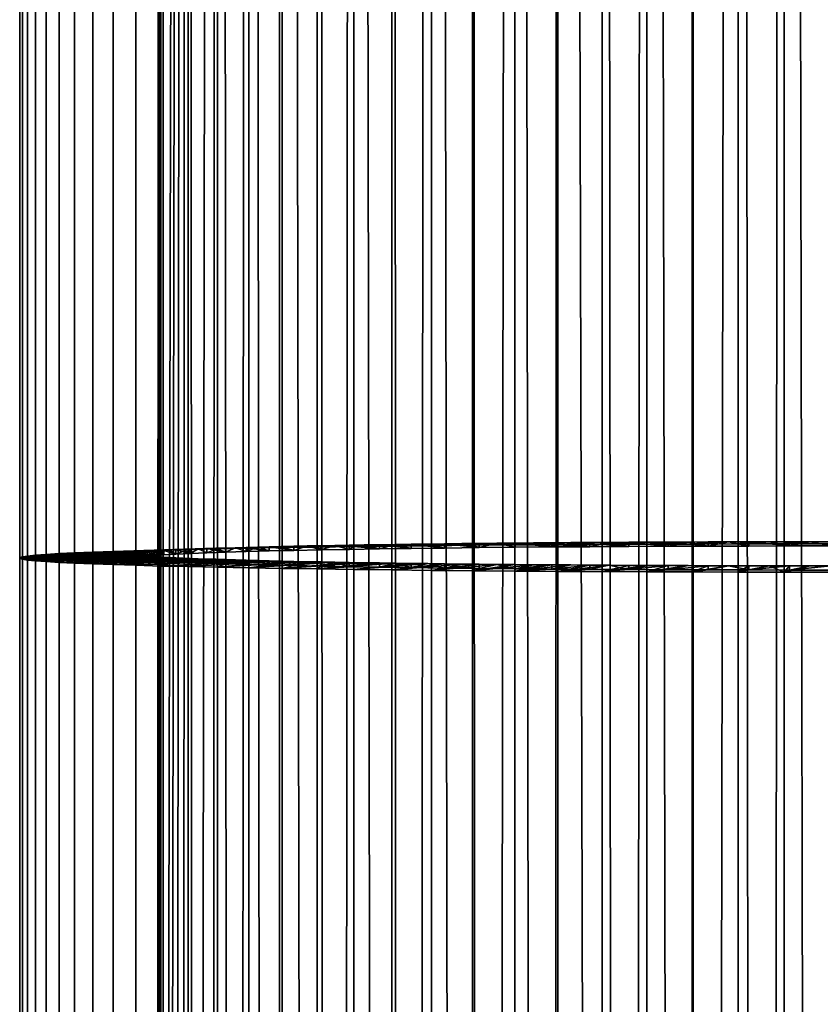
# Model space of a CAD drawing. Header units: metres. Extents: x -22 to 95, y -240 to 22.
# Tile 27 of 180: x -13 to 0, y -207 to -191. Entities that reach past the tile are written whole.
import ezdxf

# ---------------------------------------------------------------- set-up
doc = ezdxf.new("R2010")
doc.units = ezdxf.units.M
doc.layers.add('solid_10_151_013_XXX', color=7, linetype='CONTINUOUS')

msp = doc.modelspace()

# ---------------------------------------------------------------- linework, layer by layer
at = {"layer": 'solid_10_151_013_XXX'}
for points in [[(-11.560711, -238.372467, 297.554626), (-11.143869, -238.361145, 298.203125), (-11.14387, -44.081654, 294.811981), (-11.560712, -44.092976, 294.163452)], [(-11.143869, -238.361145, 298.203125), (-10.690679, -238.350266, 298.826813), (-10.690681, -44.07077, 295.435638), (-11.14387, -44.081654, 294.811981)], [(-10.690679, -238.350266, 298.826813), (-10.202618, -238.339844, 299.423584), (-10.20262, -44.060352, 296.03241), (-10.690681, -44.07077, 295.435638)], [(-10.202618, -238.339844, 299.423584), (-9.681277, -238.329926, 299.991547), (-9.681279, -44.050438, 296.600372), (-10.20262, -44.060352, 296.03241)], [(-9.681277, -238.329926, 299.991547), (-9.128359, -238.320557, 300.528809), (-9.128361, -44.041061, 297.137634), (-9.681279, -44.050438, 296.600372)], [(-9.128359, -238.320557, 300.528809), (-8.545666, -238.311737, 301.03363), (-8.545669, -44.032249, 297.642456), (-9.128361, -44.041061, 297.137634)], [(-8.545666, -238.311737, 301.03363), (-7.935099, -238.303528, 301.504364), (-7.935101, -44.024033, 298.11322), (-8.545669, -44.032249, 297.642456)], [(-7.935099, -238.303528, 301.504364), (-7.298648, -238.295929, 301.939514), (-7.298651, -44.016438, 298.54834), (-7.935101, -44.024033, 298.11322)], [(-7.298648, -238.295929, 301.939514), (-6.638391, -238.288986, 302.337585), (-6.638394, -44.009487, 298.946442), (-7.298651, -44.016438, 298.54834)], [(-6.638391, -238.288986, 302.337585), (-5.956481, -238.2827, 302.697357), (-5.956485, -44.003208, 299.306183), (-6.638394, -44.009487, 298.946442)], [(-5.956481, -238.2827, 302.697357), (-5.255143, -238.277115, 303.017578), (-5.255147, -43.99762, 299.626434), (-5.956485, -44.003208, 299.306183)], [(-5.255143, -238.277115, 303.017578), (-4.536664, -238.272232, 303.297272), (-4.536667, -43.992737, 299.906097), (-5.255147, -43.99762, 299.626434)], [(-4.536664, -238.272232, 303.297272), (-3.803387, -238.268066, 303.535492), (-3.80339, -43.988579, 300.144318), (-4.536667, -43.992737, 299.906097)], [(-3.803387, -238.268066, 303.535492), (-3.057704, -238.264648, 303.731476), (-3.057706, -43.985157, 300.340302), (-3.80339, -43.988579, 300.144318)], [(-3.057704, -238.264648, 303.731476), (-2.302048, -238.261978, 303.884552), (-2.30205, -43.982487, 300.493408), (-3.057706, -43.985157, 300.340302)], [(-2.302048, -238.261978, 303.884552), (-1.538883, -238.260071, 303.994263), (-1.538884, -43.980572, 300.603119), (-2.30205, -43.982487, 300.493408)], [(-1.538883, -238.260071, 303.994263), (-0.770698, -238.258911, 304.060242), (-0.770699, -43.97942, 300.669067), (-1.538884, -43.980572, 300.603119)], [(-0.770698, -238.258911, 304.060242), (0, -238.25853, 304.082245), (0, -43.979034, 300.691101), (-0.770699, -43.97942, 300.669067)], [(-13.494494, -238.487411, 290.969757), (-13.450479, -238.473969, 291.73941), (-13.450479, -44.194481, 288.348236), (-13.494494, -44.207912, 287.578583)], [(-13.494494, -238.50087, 290.198853), (-13.494494, -238.487411, 290.969757), (-13.494494, -44.207912, 287.578583), (-13.494494, -44.221371, 286.807709)], [(-13.450479, -238.514297, 289.42923), (-13.494494, -238.50087, 290.198853), (-13.494494, -44.221371, 286.807709), (-13.450479, -44.234802, 286.038055)], [(-13.450479, -238.473969, 291.73941), (-13.362589, -238.460602, 292.50528), (-13.36259, -44.18111, 289.114105), (-13.450479, -44.194481, 288.348236)], [(-13.362589, -238.527664, 288.663361), (-13.450479, -238.514297, 289.42923), (-13.450479, -44.234802, 286.038055), (-13.36259, -44.248173, 285.272186)], [(-13.362589, -238.460602, 292.50528), (-13.231114, -238.447342, 293.264862), (-13.231114, -44.16785, 289.873718), (-13.36259, -44.18111, 289.114105)], [(-13.231114, -238.447342, 293.264862), (-13.056481, -238.434235, 294.015747), (-13.056482, -44.154747, 290.624573), (-13.231114, -44.16785, 289.873718)], [(-13.056481, -238.434235, 294.015747), (-12.839262, -238.421326, 294.755402), (-12.839263, -44.141834, 291.364227), (-13.056482, -44.154747, 290.624573)], [(-12.839262, -238.421326, 294.755402), (-12.580163, -238.408661, 295.481476), (-12.580164, -44.129162, 292.090302), (-12.839263, -44.141834, 291.364227)], [(-12.580163, -238.408661, 295.481476), (-12.280031, -238.396255, 296.191559), (-12.280032, -44.116768, 292.800385), (-12.580164, -44.129162, 292.090302)], [(-12.280031, -238.396255, 296.191559), (-11.939844, -238.384186, 296.883362), (-11.939844, -44.104691, 293.492188), (-12.280032, -44.116768, 292.800385)], [(-11.939844, -238.384186, 296.883362), (-11.560711, -238.372467, 297.554626), (-11.560712, -44.092976, 294.163452), (-11.939844, -44.104691, 293.492188)], [(-13.231114, -238.540924, 287.903748), (-13.362589, -238.527664, 288.663361), (-13.36259, -44.248173, 285.272186), (-13.231114, -44.261433, 284.512573)], [(-13.056481, -238.554031, 287.152893), (-13.231114, -238.540924, 287.903748), (-13.231114, -44.261433, 284.512573), (-13.056482, -44.274536, 283.761719)], [(-12.839262, -238.56694, 286.413208), (-13.056481, -238.554031, 287.152893), (-13.056482, -44.274536, 283.761719), (-12.839263, -44.287449, 283.022064)], [(-12.580163, -238.57962, 285.687134), (-12.839262, -238.56694, 286.413208), (-12.839263, -44.287449, 283.022064), (-12.580164, -44.300121, 282.29599)], [(-12.280031, -238.59201, 284.977051), (-12.580163, -238.57962, 285.687134), (-12.580164, -44.300121, 282.29599), (-12.280032, -44.312515, 281.585907)], [(-11.939844, -238.60408, 284.285248), (-12.280031, -238.59201, 284.977051), (-12.280032, -44.312515, 281.585907), (-11.939844, -44.324593, 280.894104)], [(-11.560711, -238.615799, 283.614014), (-11.939844, -238.60408, 284.285248), (-11.939844, -44.324593, 280.894104), (-11.560712, -44.336308, 280.222839)], [(-11.2, -225.127914, 282.812622), (-11.560711, -238.615799, 283.614014), (-11.560712, -44.336308, 280.222839), (-11.14387, -44.34763, 279.57431)], [(-11.194156, -224.766144, 282.797607), (-11.2, -225.127914, 282.812622), (-11.14387, -44.34763, 279.57431)], [(-11.176475, -224.402847, 282.765106), (-11.194156, -224.766144, 282.797607), (-11.14387, -44.34763, 279.57431)], [(-11.14642, -224.034973, 282.714508), (-11.176475, -224.402847, 282.765106), (-11.14387, -44.34763, 279.57431)], [(-11.103078, -223.660095, 282.644897), (-11.14642, -224.034973, 282.714508), (-11.14387, -44.34763, 279.57431)], [(-11.045275, -223.276596, 282.555298), (-11.103078, -223.660095, 282.644897), (-11.14387, -44.34763, 279.57431), (-10.690681, -44.358517, 278.950653)], [(-10.97129, -222.881866, 282.444153), (-11.045275, -223.276596, 282.555298), (-10.690681, -44.358517, 278.950653)], [(-10.878938, -222.473541, 282.309784), (-10.97129, -222.881866, 282.444153), (-10.690681, -44.358517, 278.950653)], [(-10.765752, -222.050262, 282.150574), (-10.878938, -222.473541, 282.309784), (-10.690681, -44.358517, 278.950653)], [(-10.628746, -221.610657, 281.964905), (-10.765752, -222.050262, 282.150574), (-10.690681, -44.358517, 278.950653)], [(-10.464989, -221.15509, 281.751923), (-10.628746, -221.610657, 281.964905), (-10.690681, -44.358517, 278.950653), (-10.20262, -44.368931, 278.353882)], [(-10.271591, -220.684921, 281.511719), (-10.464989, -221.15509, 281.751923), (-10.20262, -44.368931, 278.353882)], [(-10.046128, -220.203049, 281.245605), (-10.271591, -220.684921, 281.511719), (-10.20262, -44.368931, 278.353882)], [(-9.787892, -219.715302, 280.957397), (-10.046128, -220.203049, 281.245605), (-10.20262, -44.368931, 278.353882), (-9.681279, -44.378845, 277.785919)], [(-9.497243, -219.228043, 280.652161), (-9.787892, -219.715302, 280.957397), (-9.681279, -44.378845, 277.785919)], [(-9.175896, -218.747955, 280.335968), (-9.497243, -219.228043, 280.652161), (-9.681279, -44.378845, 277.785919), (-9.128361, -44.388222, 277.248657)], [(-8.827373, -218.282227, 280.015869), (-9.175896, -218.747955, 280.335968), (-9.128361, -44.388222, 277.248657)], [(-8.455435, -217.836227, 279.698059), (-8.827373, -218.282227, 280.015869), (-9.128361, -44.388222, 277.248657), (-8.545669, -44.397034, 276.743835)], [(-8.063902, -217.413727, 279.387726), (-8.455435, -217.836227, 279.698059), (-8.545669, -44.397034, 276.743835), (-7.935101, -44.405251, 276.273071)], [(-7.656472, -217.017227, 279.088898), (-8.063902, -217.413727, 279.387726), (-7.935101, -44.405251, 276.273071)], [(-7.236255, -216.647903, 278.804474), (-7.656472, -217.017227, 279.088898), (-7.935101, -44.405251, 276.273071), (-7.298651, -44.412846, 275.837952)], [(-6.806029, -216.306183, 278.536438), (-7.236255, -216.647903, 278.804474), (-7.298651, -44.412846, 275.837952), (-6.638394, -44.419796, 275.43985)], [(-6.367948, -215.991791, 278.28598), (-6.806029, -216.306183, 278.536438), (-6.638394, -44.419796, 275.43985)], [(-5.923898, -215.704208, 278.053802), (-6.367948, -215.991791, 278.28598), (-6.638394, -44.419796, 275.43985), (-5.956485, -44.426075, 275.080109)], [(-5.475473, -215.442703, 277.840332), (-5.923898, -215.704208, 278.053802), (-5.956485, -44.426075, 275.080109), (-5.255147, -44.431664, 274.759857)], [(-5.023509, -215.206177, 277.645355), (-5.475473, -215.442703, 277.840332), (-5.255147, -44.431664, 274.759857)], [(-4.569355, -214.993927, 277.468994), (-5.023509, -215.206177, 277.645355), (-5.255147, -44.431664, 274.759857), (-4.536667, -44.436546, 274.480194)], [(-4.113826, -214.805038, 277.310913), (-4.569355, -214.993927, 277.468994), (-4.536667, -44.436546, 274.480194)], [(-3.656905, -214.638412, 277.170654), (-4.113826, -214.805038, 277.310913), (-4.536667, -44.436546, 274.480194), (-3.80339, -44.440704, 274.241974)], [(-3.199545, -214.493454, 277.048004), (-3.656905, -214.638412, 277.170654), (-3.80339, -44.440704, 274.241974), (-3.057706, -44.444126, 274.04599)], [(-2.742328, -214.369446, 276.942657), (-3.199545, -214.493454, 277.048004), (-3.057706, -44.444126, 274.04599)], [(-2.284671, -214.265564, 276.854095), (-2.742328, -214.369446, 276.942657), (-3.057706, -44.444126, 274.04599), (-2.30205, -44.4468, 273.892883)], [(-1.827054, -214.181335, 276.782104), (-2.284671, -214.265564, 276.854095), (-2.30205, -44.4468, 273.892883), (-1.538884, -44.448715, 273.783173)], [(-1.370111, -214.116394, 276.72644), (-1.827054, -214.181335, 276.782104), (-1.538884, -44.448715, 273.783173)], [(-0.913277, -214.070251, 276.686859), (-1.370111, -214.116394, 276.72644), (-1.538884, -44.448715, 273.783173), (-0.770699, -44.449863, 273.717224)], [(-0.456366, -214.042664, 276.663177), (-0.913277, -214.070251, 276.686859), (-0.770699, -44.449863, 273.717224)], [(0, -214.033508, 276.655304), (-0.456366, -214.042664, 276.663177), (-0.770699, -44.449863, 273.717224), (0, -44.450249, 273.69519)], [(-7.298671, -199.801788, 301.267578), (-7.935101, -199.809387, 300.832458), (-6.704264, -199.767105, 299.253357), (-6.424438, -199.763702, 299.447876)], [(-6.638408, -199.794846, 301.665649), (-7.298671, -199.801788, 301.267578), (-6.138969, -199.760452, 299.634033), (-5.848108, -199.757355, 299.811676)], [(-7.298671, -199.801788, 301.267578), (-6.424438, -199.763702, 299.447876), (-6.138969, -199.760452, 299.634033)], [(-6.424534, -199.833542, 299.449036), (-6.424438, -199.763702, 299.447876), (-6.704264, -199.767105, 299.253357)], [(-5.956479, -199.788559, 302.025421), (-6.638408, -199.794846, 301.665649), (-5.55211, -199.75441, 299.980591), (-5.251236, -199.751617, 300.140656)], [(-6.638408, -199.794846, 301.665649), (-5.848108, -199.757355, 299.811676), (-5.55211, -199.75441, 299.980591)], [(-6.424534, -199.833542, 299.449036), (-5.847984, -199.827179, 299.812958), (-6.424438, -199.763702, 299.447876)], [(-5.847984, -199.827179, 299.812958), (-6.138969, -199.760452, 299.634033), (-6.424438, -199.763702, 299.447876)], [(-5.847984, -199.827179, 299.812958), (-5.848108, -199.757355, 299.811676), (-6.138969, -199.760452, 299.634033)], [(-5.255125, -199.782974, 302.345673), (-5.956479, -199.788559, 302.025421), (-4.94575, -199.748978, 300.291779), (-4.63592, -199.74649, 300.433746)], [(-5.956479, -199.788559, 302.025421), (-5.251236, -199.751617, 300.140656), (-4.94575, -199.748978, 300.291779)], [(-5.847984, -199.827179, 299.812958), (-5.55211, -199.75441, 299.980591), (-5.848108, -199.757355, 299.811676)], [(-5.847984, -199.827179, 299.812958), (-5.251328, -199.821442, 300.141846), (-5.55211, -199.75441, 299.980591)], [(-5.251328, -199.821442, 300.141846), (-5.251236, -199.751617, 300.140656), (-5.55211, -199.75441, 299.980591)], [(-4.536651, -199.778091, 302.625366), (-5.255125, -199.782974, 302.345673), (-4.322017, -199.744186, 300.566467), (-4.004319, -199.74202, 300.68985)], [(-5.255125, -199.782974, 302.345673), (-4.63592, -199.74649, 300.433746), (-4.322017, -199.744186, 300.566467)], [(-5.251328, -199.821442, 300.141846), (-4.635901, -199.81633, 300.434967), (-5.251236, -199.751617, 300.140656)], [(-4.635901, -199.81633, 300.434967), (-4.94575, -199.748978, 300.291779), (-5.251236, -199.751617, 300.140656)], [(-4.635901, -199.81633, 300.434967), (-4.63592, -199.74649, 300.433746), (-4.94575, -199.748978, 300.291779)], [(-4.00413, -199.811859, 300.691132), (-4.322017, -199.744186, 300.566467), (-4.63592, -199.74649, 300.433746)], [(-4.635901, -199.81633, 300.434967), (-4.00413, -199.811859, 300.691132), (-4.63592, -199.74649, 300.433746)], [(-3.803406, -199.773941, 302.863556), (-4.536651, -199.778091, 302.625366), (-3.683103, -199.740036, 300.803772), (-3.358653, -199.73822, 300.908112)], [(-4.536651, -199.778091, 302.625366), (-4.004319, -199.74202, 300.68985), (-3.683103, -199.740036, 300.803772)], [(-4.00413, -199.811859, 300.691132), (-4.004319, -199.74202, 300.68985), (-4.322017, -199.744186, 300.566467)], [(-4.00413, -199.811859, 300.691132), (-3.683103, -199.740036, 300.803772), (-4.004319, -199.74202, 300.68985)], [(-4.00413, -199.811859, 300.691132), (-3.358865, -199.808044, 300.909271), (-3.683103, -199.740036, 300.803772)], [(-3.057729, -199.770523, 303.05954), (-3.803406, -199.773941, 302.863556), (-3.031252, -199.736557, 301.002777), (-2.70119, -199.735077, 301.087738)], [(-3.803406, -199.773941, 302.863556), (-3.358653, -199.73822, 300.908112), (-3.031252, -199.736557, 301.002777)], [(-3.358865, -199.808044, 300.909271), (-3.358653, -199.73822, 300.908112), (-3.683103, -199.740036, 300.803772)], [(-3.358865, -199.808044, 300.909271), (-2.701156, -199.804916, 301.088959), (-3.358653, -199.73822, 300.908112)], [(-2.701156, -199.804916, 301.088959), (-3.031252, -199.736557, 301.002777), (-3.358653, -199.73822, 300.908112)], [(-2.302055, -199.767838, 303.212646), (-3.057729, -199.770523, 303.05954), (-2.368754, -199.733765, 301.162842), (-2.034238, -199.732635, 301.228088)], [(-3.057729, -199.770523, 303.05954), (-2.70119, -199.735077, 301.087738), (-2.368754, -199.733765, 301.162842)], [(-2.701156, -199.804916, 301.088959), (-2.70119, -199.735077, 301.087738), (-3.031252, -199.736557, 301.002777)], [(-2.701156, -199.804916, 301.088959), (-2.368754, -199.733765, 301.162842), (-2.70119, -199.735077, 301.087738)], [(-2.701156, -199.804916, 301.088959), (-2.034176, -199.80246, 301.22934), (-2.368754, -199.733765, 301.162842)], [(-2.034176, -199.80246, 301.22934), (-2.034238, -199.732635, 301.228088), (-2.368754, -199.733765, 301.162842)], [(-1.538868, -199.76593, 303.322357), (-2.302055, -199.767838, 303.212646), (-1.697935, -199.731659, 301.283386), (-1.360142, -199.730881, 301.328705)], [(-2.302055, -199.767838, 303.212646), (-2.034238, -199.732635, 301.228088), (-1.697935, -199.731659, 301.283386)], [(-1.360286, -199.800705, 301.329926), (-2.034176, -199.80246, 301.22934), (-2.302055, -199.767838, 303.212646), (-1.538868, -199.76593, 303.322357)], [(-2.034176, -199.80246, 301.22934), (-1.697935, -199.731659, 301.283386), (-2.034238, -199.732635, 301.228088)], [(-2.034176, -199.80246, 301.22934), (-1.360286, -199.800705, 301.329926), (-1.697935, -199.731659, 301.283386)], [(-1.360286, -199.800705, 301.329926), (-1.360142, -199.730881, 301.328705), (-1.697935, -199.731659, 301.283386)], [(-0.770675, -199.764771, 303.388306), (-1.538868, -199.76593, 303.322357), (-1.021153, -199.730255, 301.364014), (-0.681267, -199.729813, 301.389221)], [(-1.538868, -199.76593, 303.322357), (-1.360142, -199.730881, 301.328705), (-1.021153, -199.730255, 301.364014)], [(-0.681092, -199.799652, 301.390442), (-1.360286, -199.800705, 301.329926), (-1.538868, -199.76593, 303.322357), (-0.770675, -199.764771, 303.388306)], [(-1.360286, -199.800705, 301.329926), (-0.681092, -199.799652, 301.390442), (-1.360142, -199.730881, 301.328705)], [(-0.681092, -199.799652, 301.390442), (-1.021153, -199.730255, 301.364014), (-1.360142, -199.730881, 301.328705)], [(-0.681092, -199.799652, 301.390442), (-0.681267, -199.729813, 301.389221), (-1.021153, -199.730255, 301.364014)], [(-0.340783, -199.729553, 301.404358), (0, -199.729462, 301.409424), (0, -199.764389, 303.410339), (-0.770675, -199.764771, 303.388306)], [(-0.770675, -199.764771, 303.388306), (-0.681267, -199.729813, 301.389221), (-0.340783, -199.729553, 301.404358)], [(0, -199.799301, 301.410645), (-0.681092, -199.799652, 301.390442), (-0.770675, -199.764771, 303.388306), (0, -199.764389, 303.410339)], [(-0.681092, -199.799652, 301.390442), (-0.340783, -199.729553, 301.404358), (-0.681267, -199.729813, 301.389221)], [(-0.681092, -199.799652, 301.390442), (0, -199.799301, 301.410645), (-0.340783, -199.729553, 301.404358)], [(0, -199.799301, 301.410645), (0, -199.729462, 301.409424), (-0.340783, -199.729553, 301.404358)], [(-13.494494, -199.993271, 290.297821), (-11.479803, -199.918274, 290.592346), (-11.454574, -199.912354, 290.932159), (-13.45048, -199.979843, 291.067444)], [(-13.494494, -199.993271, 290.297821), (-11.494949, -199.924225, 290.251892), (-11.479803, -199.918274, 290.592346)], [(-13.494494, -200.006729, 289.526947), (-11.5, -199.930176, 289.911163), (-11.494949, -199.924225, 290.251892), (-13.494494, -199.993271, 290.297821)], [(-13.45048, -199.979843, 291.067444), (-11.419283, -199.906433, 291.271118), (-11.373962, -199.900543, 291.608856), (-13.362589, -199.966476, 291.833344)], [(-13.45048, -199.979843, 291.067444), (-11.454574, -199.912354, 290.932159), (-11.419283, -199.906433, 291.271118)], [(-13.23111, -199.953217, 292.592957), (-13.362589, -199.966476, 291.833344), (-11.373962, -199.900543, 291.608856), (-11.318651, -199.894669, 291.945099)], [(-13.056476, -199.940109, 293.343842), (-13.23111, -199.953217, 292.592957), (-11.2534, -199.888824, 292.279572), (-11.178264, -199.883026, 292.611938)], [(-13.23111, -199.953217, 292.592957), (-11.318651, -199.894669, 291.945099), (-11.2534, -199.888824, 292.279572)], [(-12.839263, -199.9272, 294.083496), (-13.056476, -199.940109, 293.343842), (-11.093309, -199.877274, 292.941956), (-10.998611, -199.871552, 293.269318)], [(-13.056476, -199.940109, 293.343842), (-11.178264, -199.883026, 292.611938), (-11.093309, -199.877274, 292.941956)], [(-12.839263, -199.9272, 294.083496), (-12.839263, -200.0728, 285.741302), (-13.056476, -200.059891, 286.480957)], [(-12.839263, -199.9272, 294.083496), (-13.056476, -200.059891, 286.480957), (-13.056476, -199.940109, 293.343842)], [(-12.580173, -199.91452, 294.80954), (-12.839263, -199.9272, 294.083496), (-10.894253, -199.865891, 293.593719), (-10.780326, -199.860291, 293.914886)], [(-12.839263, -199.9272, 294.083496), (-10.998611, -199.871552, 293.269318), (-10.894253, -199.865891, 293.593719)], [(-12.580173, -199.91452, 294.80954), (-12.580173, -200.08548, 285.015259), (-12.839263, -200.0728, 285.741302)], [(-12.580173, -199.91452, 294.80954), (-12.839263, -200.0728, 285.741302), (-12.839263, -199.9272, 294.083496)], [(-12.280037, -199.90213, 295.519623), (-12.580173, -199.91452, 294.80954), (-10.656931, -199.854736, 294.232544), (-10.524175, -199.849258, 294.546387)], [(-12.580173, -199.91452, 294.80954), (-10.780326, -199.860291, 293.914886), (-10.656931, -199.854736, 294.232544)], [(-12.280037, -199.90213, 295.519623), (-12.280037, -200.09787, 284.305145), (-12.580173, -200.08548, 285.015259)], [(-12.280037, -199.90213, 295.519623), (-12.580173, -200.08548, 285.015259), (-12.580173, -199.91452, 294.80954)], [(-11.93984, -199.890045, 296.211456), (-12.280037, -199.90213, 295.519623), (-10.382175, -199.843857, 294.856171), (-10.231056, -199.838516, 295.161621)], [(-12.280037, -199.90213, 295.519623), (-10.524175, -199.849258, 294.546387), (-10.382175, -199.843857, 294.856171)], [(-11.93984, -199.890045, 296.211456), (-11.93984, -200.109955, 283.613342), (-12.280037, -200.09787, 284.305145)], [(-11.93984, -199.890045, 296.211456), (-12.280037, -200.09787, 284.305145), (-12.280037, -199.90213, 295.519623)], [(-11.560699, -199.878326, 296.882721), (-11.93984, -199.890045, 296.211456), (-10.070951, -199.833267, 295.462433), (-9.902001, -199.82811, 295.758392)], [(-11.93984, -199.890045, 296.211456), (-10.231056, -199.838516, 295.161621), (-10.070951, -199.833267, 295.462433)], [(-11.494946, -199.994049, 290.253265), (-11.560699, -200.121674, 282.942078), (-11.93984, -200.109955, 283.613342), (-11.560699, -199.878326, 296.882721)], [(-11.560699, -199.878326, 296.882721), (-11.93984, -200.109955, 283.613342), (-11.93984, -199.890045, 296.211456)], [(-11.143861, -199.86702, 297.531219), (-11.560699, -199.878326, 296.882721), (-9.724354, -199.823029, 296.049194), (-9.538165, -199.818054, 296.334625)], [(-11.560699, -199.878326, 296.882721), (-9.902001, -199.82811, 295.758392), (-9.724354, -199.823029, 296.049194)], [(-11.454576, -199.982178, 290.93338), (-11.494946, -199.994049, 290.253265), (-11.560699, -199.878326, 296.882721), (-11.143861, -199.86702, 297.531219)], [(-11.494946, -199.994049, 290.253265), (-11.494949, -199.924225, 290.251892), (-11.5, -199.930176, 289.911163)], [(-11.494946, -199.994049, 290.253265), (-11.479803, -199.918274, 290.592346), (-11.494949, -199.924225, 290.251892)], [(-11.494946, -199.994049, 290.253265), (-11.454576, -199.982178, 290.93338), (-11.479803, -199.918274, 290.592346)], [(-11.454576, -199.982178, 290.93338), (-11.454574, -199.912354, 290.932159), (-11.479803, -199.918274, 290.592346)], [(-11.454576, -199.982178, 290.93338), (-11.143861, -199.86702, 297.531219), (-11.373974, -199.970367, 291.609955)], [(-11.454576, -199.982178, 290.93338), (-11.373974, -199.970367, 291.609955), (-11.454574, -199.912354, 290.932159)], [(-11.373974, -199.970367, 291.609955), (-11.419283, -199.906433, 291.271118), (-11.454574, -199.912354, 290.932159)], [(-11.373974, -199.970367, 291.609955), (-11.373962, -199.900543, 291.608856), (-11.419283, -199.906433, 291.271118)], [(-11.373974, -199.970367, 291.609955), (-11.143861, -199.86702, 297.531219), (-11.253354, -199.958649, 292.280975)], [(-11.373974, -199.970367, 291.609955), (-11.253354, -199.958649, 292.280975), (-11.373962, -199.900543, 291.608856)], [(-11.253354, -199.958649, 292.280975), (-11.318651, -199.894669, 291.945099), (-11.373962, -199.900543, 291.608856)], [(-11.253354, -199.958649, 292.280975), (-11.2534, -199.888824, 292.279572), (-11.318651, -199.894669, 291.945099)], [(-11.253354, -199.958649, 292.280975), (-11.178264, -199.883026, 292.611938), (-11.2534, -199.888824, 292.279572)], [(-11.253354, -199.958649, 292.280975), (-11.143861, -199.86702, 297.531219), (-11.093349, -199.947098, 292.943054)], [(-11.253354, -199.958649, 292.280975), (-11.093349, -199.947098, 292.943054), (-11.178264, -199.883026, 292.611938)], [(-11.093349, -199.947098, 292.943054), (-11.093309, -199.877274, 292.941956), (-11.178264, -199.883026, 292.611938)], [(-10.690691, -199.856125, 298.154877), (-11.143861, -199.86702, 297.531219), (-9.343599, -199.813156, 296.61441), (-9.140826, -199.80838, 296.888306)], [(-11.143861, -199.86702, 297.531219), (-9.538165, -199.818054, 296.334625), (-9.343599, -199.813156, 296.61441)], [(-10.894266, -199.935715, 293.594879), (-11.093349, -199.947098, 292.943054), (-11.143861, -199.86702, 297.531219), (-10.690691, -199.856125, 298.154877)], [(-11.093349, -199.947098, 292.943054), (-10.894266, -199.935715, 293.594879), (-11.093309, -199.877274, 292.941956)], [(-10.894266, -199.935715, 293.594879), (-10.998611, -199.871552, 293.269318), (-11.093309, -199.877274, 292.941956)], [(-10.894266, -199.935715, 293.594879), (-10.894253, -199.865891, 293.593719), (-10.998611, -199.871552, 293.269318)], [(-10.894266, -199.935715, 293.594879), (-10.690691, -199.856125, 298.154877), (-10.656878, -199.924561, 294.233887)], [(-10.894266, -199.935715, 293.594879), (-10.656878, -199.924561, 294.233887), (-10.894253, -199.865891, 293.593719)], [(-10.656878, -199.924561, 294.233887), (-10.780326, -199.860291, 293.914886), (-10.894253, -199.865891, 293.593719)], [(-10.656878, -199.924561, 294.233887), (-10.656931, -199.854736, 294.232544), (-10.780326, -199.860291, 293.914886)], [(-10.202634, -199.845703, 298.751648), (-10.690691, -199.856125, 298.154877), (-8.930024, -199.803711, 297.156067), (-8.711379, -199.799149, 297.41748)], [(-10.690691, -199.856125, 298.154877), (-9.140826, -199.80838, 296.888306), (-8.930024, -199.803711, 297.156067)], [(-10.382246, -199.913681, 294.857239), (-10.656878, -199.924561, 294.233887), (-10.690691, -199.856125, 298.154877), (-10.202634, -199.845703, 298.751648)], [(-10.656878, -199.924561, 294.233887), (-10.524175, -199.849258, 294.546387), (-10.656931, -199.854736, 294.232544)], [(-10.656878, -199.924561, 294.233887), (-10.382246, -199.913681, 294.857239), (-10.524175, -199.849258, 294.546387)], [(-10.382246, -199.913681, 294.857239), (-10.382175, -199.843857, 294.856171), (-10.524175, -199.849258, 294.546387)], [(-10.382246, -199.913681, 294.857239), (-10.070914, -199.903107, 295.463715), (-10.382175, -199.843857, 294.856171)], [(-10.382246, -199.913681, 294.857239), (-10.202634, -199.845703, 298.751648), (-10.070914, -199.903107, 295.463715)], [(-10.070914, -199.903107, 295.463715), (-10.231056, -199.838516, 295.161621), (-10.382175, -199.843857, 294.856171)], [(-10.070914, -199.903107, 295.463715), (-10.070951, -199.833267, 295.462433), (-10.231056, -199.838516, 295.161621)], [(-9.681282, -199.8358, 299.319611), (-10.202634, -199.845703, 298.751648), (-8.485083, -199.794693, 297.672302), (-8.251333, -199.790375, 297.920288)], [(-10.202634, -199.845703, 298.751648), (-8.711379, -199.799149, 297.41748), (-8.485083, -199.794693, 297.672302)], [(-9.724288, -199.892853, 296.050537), (-10.070914, -199.903107, 295.463715), (-10.202634, -199.845703, 298.751648), (-9.681282, -199.8358, 299.319611)], [(-10.070914, -199.903107, 295.463715), (-9.902001, -199.82811, 295.758392), (-10.070951, -199.833267, 295.462433)], [(-10.070914, -199.903107, 295.463715), (-9.724288, -199.892853, 296.050537), (-9.902001, -199.82811, 295.758392)], [(-9.724288, -199.892853, 296.050537), (-9.724354, -199.823029, 296.049194), (-9.902001, -199.82811, 295.758392)], [(-9.724288, -199.892853, 296.050537), (-9.538165, -199.818054, 296.334625), (-9.724354, -199.823029, 296.049194)], [(-9.724288, -199.892853, 296.050537), (-9.343712, -199.882996, 296.615479), (-9.538165, -199.818054, 296.334625)], [(-9.724288, -199.892853, 296.050537), (-9.681282, -199.8358, 299.319611), (-9.343712, -199.882996, 296.615479)], [(-9.681282, -199.8358, 299.319611), (-8.010337, -199.786163, 298.161255), (-7.762304, -199.782089, 298.394958), (-9.128348, -199.826416, 299.856903)], [(-9.681282, -199.8358, 299.319611), (-8.251333, -199.790375, 297.920288), (-8.010337, -199.786163, 298.161255)], [(-8.929969, -199.873535, 297.157349), (-9.343712, -199.882996, 296.615479), (-9.681282, -199.8358, 299.319611), (-9.128348, -199.826416, 299.856903)], [(-9.343712, -199.882996, 296.615479), (-9.343599, -199.813156, 296.61441), (-9.538165, -199.818054, 296.334625)], [(-9.343712, -199.882996, 296.615479), (-8.929969, -199.873535, 297.157349), (-9.343599, -199.813156, 296.61441)], [(-8.929969, -199.873535, 297.157349), (-9.140826, -199.80838, 296.888306), (-9.343599, -199.813156, 296.61441)], [(-8.929969, -199.873535, 297.157349), (-8.930024, -199.803711, 297.156067), (-9.140826, -199.80838, 296.888306)], [(-9.128348, -199.826416, 299.856903), (-7.507454, -199.778137, 298.621216), (-7.24601, -199.774323, 298.839844), (-8.54565, -199.817612, 300.361725)], [(-9.128348, -199.826416, 299.856903), (-7.762304, -199.782089, 298.394958), (-7.507454, -199.778137, 298.621216)], [(-8.485058, -199.864532, 297.673553), (-8.929969, -199.873535, 297.157349), (-9.128348, -199.826416, 299.856903), (-8.54565, -199.817612, 300.361725)], [(-8.929969, -199.873535, 297.157349), (-8.711379, -199.799149, 297.41748), (-8.930024, -199.803711, 297.156067)], [(-8.929969, -199.873535, 297.157349), (-8.485058, -199.864532, 297.673553), (-8.711379, -199.799149, 297.41748)], [(-8.485058, -199.864532, 297.673553), (-8.485083, -199.794693, 297.672302), (-8.711379, -199.799149, 297.41748)], [(-7.935101, -199.809387, 300.832458), (-8.54565, -199.817612, 300.361725), (-7.24601, -199.774323, 298.839844), (-6.978202, -199.770645, 299.050598)], [(-8.010431, -199.856003, 298.162384), (-8.485058, -199.864532, 297.673553), (-8.54565, -199.817612, 300.361725), (-7.935101, -199.809387, 300.832458)], [(-8.485058, -199.864532, 297.673553), (-8.251333, -199.790375, 297.920288), (-8.485083, -199.794693, 297.672302)], [(-8.485058, -199.864532, 297.673553), (-8.010431, -199.856003, 298.162384), (-8.251333, -199.790375, 297.920288)], [(-8.010431, -199.856003, 298.162384), (-8.010337, -199.786163, 298.161255), (-8.251333, -199.790375, 297.920288)], [(-8.010431, -199.856003, 298.162384), (-7.507294, -199.847961, 298.622589), (-8.010337, -199.786163, 298.161255)], [(-8.010431, -199.856003, 298.162384), (-7.935101, -199.809387, 300.832458), (-7.507294, -199.847961, 298.622589)], [(-7.507294, -199.847961, 298.622589), (-7.762304, -199.782089, 298.394958), (-8.010337, -199.786163, 298.161255)], [(-7.935101, -199.809387, 300.832458), (-6.978202, -199.770645, 299.050598), (-6.704264, -199.767105, 299.253357)], [(-6.978284, -199.840469, 299.051758), (-7.507294, -199.847961, 298.622589), (-7.935101, -199.809387, 300.832458), (-7.298671, -199.801788, 301.267578)], [(-7.507294, -199.847961, 298.622589), (-7.507454, -199.778137, 298.621216), (-7.762304, -199.782089, 298.394958)], [(-7.507294, -199.847961, 298.622589), (-7.24601, -199.774323, 298.839844), (-7.507454, -199.778137, 298.621216)], [(-7.507294, -199.847961, 298.622589), (-6.978284, -199.840469, 299.051758), (-7.24601, -199.774323, 298.839844)], [(-6.424534, -199.833542, 299.449036), (-6.978284, -199.840469, 299.051758), (-7.298671, -199.801788, 301.267578), (-6.638408, -199.794846, 301.665649)], [(-6.978284, -199.840469, 299.051758), (-6.978202, -199.770645, 299.050598), (-7.24601, -199.774323, 298.839844)], [(-6.978284, -199.840469, 299.051758), (-6.424534, -199.833542, 299.449036), (-6.978202, -199.770645, 299.050598)], [(-6.424534, -199.833542, 299.449036), (-6.704264, -199.767105, 299.253357), (-6.978202, -199.770645, 299.050598)], [(-5.847984, -199.827179, 299.812958), (-6.424534, -199.833542, 299.449036), (-6.638408, -199.794846, 301.665649), (-5.956479, -199.788559, 302.025421)], [(-5.251328, -199.821442, 300.141846), (-5.847984, -199.827179, 299.812958), (-5.956479, -199.788559, 302.025421), (-5.255125, -199.782974, 302.345673)], [(-4.635901, -199.81633, 300.434967), (-5.251328, -199.821442, 300.141846), (-5.255125, -199.782974, 302.345673), (-4.536651, -199.778091, 302.625366)], [(-4.635901, -199.81633, 300.434967), (-4.536651, -199.778091, 302.625366), (-4.00413, -199.811859, 300.691132)], [(-3.358865, -199.808044, 300.909271), (-4.00413, -199.811859, 300.691132), (-4.536651, -199.778091, 302.625366), (-3.803406, -199.773941, 302.863556)], [(-2.701156, -199.804916, 301.088959), (-3.358865, -199.808044, 300.909271), (-3.803406, -199.773941, 302.863556), (-3.057729, -199.770523, 303.05954)], [(-2.034176, -199.80246, 301.22934), (-2.701156, -199.804916, 301.088959), (-3.057729, -199.770523, 303.05954), (-2.302055, -199.767838, 303.212646)], [(-13.494494, -200.006729, 289.526947), (-11.494949, -199.936111, 289.570435), (-11.5, -199.930176, 289.911163)], [(-13.494494, -200.006729, 289.526947), (-13.45048, -200.020157, 288.757324), (-11.479803, -199.942062, 289.230011), (-11.494949, -199.936111, 289.570435)], [(-13.45048, -199.979843, 291.067444), (-13.45048, -200.020157, 288.757324), (-13.494494, -200.006729, 289.526947)], [(-13.45048, -199.979843, 291.067444), (-13.494494, -200.006729, 289.526947), (-13.494494, -199.993271, 290.297821)], [(-13.45048, -200.020157, 288.757324), (-11.454574, -199.947998, 288.890167), (-11.479803, -199.942062, 289.230011)], [(-13.45048, -200.020157, 288.757324), (-13.362589, -200.033524, 287.991425), (-11.419283, -199.953903, 288.551239), (-11.454574, -199.947998, 288.890167)], [(-13.362589, -199.966476, 291.833344), (-13.362589, -200.033524, 287.991425), (-13.45048, -200.020157, 288.757324)], [(-13.362589, -199.966476, 291.833344), (-13.45048, -200.020157, 288.757324), (-13.45048, -199.979843, 291.067444)], [(-13.23111, -199.953217, 292.592957), (-13.23111, -200.046783, 287.231812), (-13.362589, -200.033524, 287.991425)], [(-13.23111, -199.953217, 292.592957), (-13.362589, -200.033524, 287.991425), (-13.362589, -199.966476, 291.833344)], [(-13.362589, -200.033524, 287.991425), (-11.373962, -199.959808, 288.213501), (-11.419283, -199.953903, 288.551239)], [(-13.362589, -200.033524, 287.991425), (-13.23111, -200.046783, 287.231812), (-11.318651, -199.965668, 287.877228), (-11.373962, -199.959808, 288.213501)], [(-13.056476, -199.940109, 293.343842), (-13.056476, -200.059891, 286.480957), (-13.23111, -200.046783, 287.231812)], [(-13.056476, -199.940109, 293.343842), (-13.23111, -200.046783, 287.231812), (-13.23111, -199.953217, 292.592957)], [(-13.23111, -200.046783, 287.231812), (-11.2534, -199.971512, 287.542786), (-11.318651, -199.965668, 287.877228)], [(-13.23111, -200.046783, 287.231812), (-13.056476, -200.059891, 286.480957), (-11.178264, -199.97731, 287.210388), (-11.2534, -199.971512, 287.542786)], [(-13.056476, -200.059891, 286.480957), (-11.093309, -199.983078, 286.880371), (-11.178264, -199.97731, 287.210388)], [(-13.056476, -200.059891, 286.480957), (-12.839263, -200.0728, 285.741302), (-10.998611, -199.988785, 286.55304), (-11.093309, -199.983078, 286.880371)], [(-12.839263, -200.0728, 285.741302), (-10.894253, -199.994446, 286.228638), (-10.998611, -199.988785, 286.55304)], [(-12.839263, -200.0728, 285.741302), (-12.580173, -200.08548, 285.015259), (-10.780326, -200.000061, 285.907471), (-10.894253, -199.994446, 286.228638)], [(-12.580173, -200.08548, 285.015259), (-10.656931, -200.0056, 285.589813), (-10.780326, -200.000061, 285.907471)], [(-12.580173, -200.08548, 285.015259), (-12.280037, -200.09787, 284.305145), (-10.524175, -200.011078, 285.27597), (-10.656931, -200.0056, 285.589813)], [(-12.280037, -200.09787, 284.305145), (-10.382175, -200.016479, 284.966187), (-10.524175, -200.011078, 285.27597)], [(-12.280037, -200.09787, 284.305145), (-11.93984, -200.109955, 283.613342), (-10.231056, -200.02182, 284.660736), (-10.382175, -200.016479, 284.966187)], [(-11.93984, -200.109955, 283.613342), (-10.070951, -200.027069, 284.359894), (-10.231056, -200.02182, 284.660736)], [(-11.93984, -200.109955, 283.613342), (-11.560699, -200.121674, 282.942078), (-9.902001, -200.032227, 284.063965), (-10.070951, -200.027069, 284.359894)], [(-11.494946, -200.005951, 289.571503), (-11.560699, -200.121674, 282.942078), (-11.494946, -199.994049, 290.253265)], [(-11.454576, -200.017822, 288.891418), (-11.560699, -200.121674, 282.942078), (-11.494946, -200.005951, 289.571503)], [(-11.373974, -200.029633, 288.214813), (-11.560699, -200.121674, 282.942078), (-11.454576, -200.017822, 288.891418)], [(-11.253354, -200.041351, 287.543793), (-11.560699, -200.121674, 282.942078), (-11.373974, -200.029633, 288.214813)], [(-11.560699, -200.121674, 282.942078), (-9.724354, -200.037308, 283.773132), (-9.902001, -200.032227, 284.063965)], [(-11.560699, -200.121674, 282.942078), (-11.143861, -200.13298, 282.293549), (-9.538165, -200.042297, 283.487701), (-9.724354, -200.037308, 283.773132)], [(-11.093349, -200.052902, 286.881744), (-11.143861, -200.13298, 282.293549), (-11.560699, -200.121674, 282.942078), (-11.253354, -200.041351, 287.543793)], [(-11.494946, -199.994049, 290.253265), (-11.5, -199.930176, 289.911163), (-11.494949, -199.936111, 289.570435)], [(-11.494946, -200.005951, 289.571503), (-11.494949, -199.936111, 289.570435), (-11.479803, -199.942062, 289.230011)], [(-11.494946, -200.005951, 289.571503), (-11.494946, -199.994049, 290.253265), (-11.494949, -199.936111, 289.570435)], [(-11.494946, -200.005951, 289.571503), (-11.479803, -199.942062, 289.230011), (-11.454574, -199.947998, 288.890167)], [(-11.454576, -200.017822, 288.891418), (-11.494946, -200.005951, 289.571503), (-11.454574, -199.947998, 288.890167)], [(-11.454576, -200.017822, 288.891418), (-11.454574, -199.947998, 288.890167), (-11.419283, -199.953903, 288.551239)], [(-11.373974, -200.029633, 288.214813), (-11.454576, -200.017822, 288.891418), (-11.419283, -199.953903, 288.551239)], [(-11.373974, -200.029633, 288.214813), (-11.419283, -199.953903, 288.551239), (-11.373962, -199.959808, 288.213501)], [(-11.373974, -200.029633, 288.214813), (-11.373962, -199.959808, 288.213501), (-11.318651, -199.965668, 287.877228)], [(-11.373974, -200.029633, 288.214813), (-11.318651, -199.965668, 287.877228), (-11.2534, -199.971512, 287.542786)], [(-11.253354, -200.041351, 287.543793), (-11.373974, -200.029633, 288.214813), (-11.2534, -199.971512, 287.542786)], [(-11.253354, -200.041351, 287.543793), (-11.2534, -199.971512, 287.542786), (-11.178264, -199.97731, 287.210388)], [(-11.093349, -200.052902, 286.881744), (-11.253354, -200.041351, 287.543793), (-11.178264, -199.97731, 287.210388)], [(-11.093349, -200.052902, 286.881744), (-11.178264, -199.97731, 287.210388), (-11.093309, -199.983078, 286.880371)], [(-11.143861, -200.13298, 282.293549), (-9.343599, -200.04718, 283.207916), (-9.538165, -200.042297, 283.487701)], [(-11.143861, -200.13298, 282.293549), (-10.690691, -200.143875, 281.669922), (-9.140826, -200.051956, 282.934021), (-9.343599, -200.04718, 283.207916)], [(-10.894266, -200.064285, 286.229889), (-11.143861, -200.13298, 282.293549), (-11.093349, -200.052902, 286.881744)], [(-10.656878, -200.075439, 285.590912), (-10.690691, -200.143875, 281.669922), (-11.143861, -200.13298, 282.293549), (-10.894266, -200.064285, 286.229889)], [(-11.093349, -200.052902, 286.881744), (-11.093309, -199.983078, 286.880371), (-10.998611, -199.988785, 286.55304)], [(-11.093349, -200.052902, 286.881744), (-10.998611, -199.988785, 286.55304), (-10.894253, -199.994446, 286.228638)], [(-10.894266, -200.064285, 286.229889), (-11.093349, -200.052902, 286.881744), (-10.894253, -199.994446, 286.228638)], [(-10.894266, -200.064285, 286.229889), (-10.894253, -199.994446, 286.228638), (-10.780326, -200.000061, 285.907471)], [(-10.894266, -200.064285, 286.229889), (-10.780326, -200.000061, 285.907471), (-10.656931, -200.0056, 285.589813)], [(-10.656878, -200.075439, 285.590912), (-10.894266, -200.064285, 286.229889), (-10.656931, -200.0056, 285.589813)], [(-10.202634, -200.154297, 281.07312), (-8.930024, -200.056625, 282.66626), (-9.140826, -200.051956, 282.934021), (-10.690691, -200.143875, 281.669922)], [(-10.382246, -200.086319, 284.96756), (-10.690691, -200.143875, 281.669922), (-10.656878, -200.075439, 285.590912)], [(-10.070914, -200.096893, 284.361053), (-10.202634, -200.154297, 281.07312), (-10.690691, -200.143875, 281.669922), (-10.382246, -200.086319, 284.96756)], [(-10.656878, -200.075439, 285.590912), (-10.656931, -200.0056, 285.589813), (-10.524175, -200.011078, 285.27597)], [(-10.382246, -200.086319, 284.96756), (-10.656878, -200.075439, 285.590912), (-10.524175, -200.011078, 285.27597)], [(-10.382246, -200.086319, 284.96756), (-10.524175, -200.011078, 285.27597), (-10.382175, -200.016479, 284.966187)], [(-10.382246, -200.086319, 284.96756), (-10.382175, -200.016479, 284.966187), (-10.231056, -200.02182, 284.660736)], [(-10.382246, -200.086319, 284.96756), (-10.231056, -200.02182, 284.660736), (-10.070951, -200.027069, 284.359894)], [(-10.070914, -200.096893, 284.361053), (-10.382246, -200.086319, 284.96756), (-10.070951, -200.027069, 284.359894)], [(-10.202634, -200.154297, 281.07312), (-8.711379, -200.061188, 282.404846), (-8.930024, -200.056625, 282.66626)], [(-9.681282, -200.1642, 280.505157), (-8.485083, -200.065643, 282.150055), (-8.711379, -200.061188, 282.404846), (-10.202634, -200.154297, 281.07312)], [(-10.070914, -200.096893, 284.361053), (-10.070951, -200.027069, 284.359894), (-9.902001, -200.032227, 284.063965)], [(-10.070914, -200.096893, 284.361053), (-9.902001, -200.032227, 284.063965), (-9.724354, -200.037308, 283.773132)], [(-9.724288, -200.107147, 283.774261), (-10.070914, -200.096893, 284.361053), (-9.724354, -200.037308, 283.773132)], [(-9.724288, -200.107147, 283.774261), (-9.724354, -200.037308, 283.773132), (-9.538165, -200.042297, 283.487701)], [(-9.343712, -200.117004, 283.20929), (-9.724288, -200.107147, 283.774261), (-9.538165, -200.042297, 283.487701)], [(-9.681282, -200.1642, 280.505157), (-8.251333, -200.069962, 281.902069), (-8.485083, -200.065643, 282.150055)], [(-9.128348, -200.173584, 279.967896), (-8.010337, -200.074173, 281.661102), (-8.251333, -200.069962, 281.902069), (-9.681282, -200.1642, 280.505157)], [(-9.343712, -200.117004, 283.20929), (-9.538165, -200.042297, 283.487701), (-9.343599, -200.04718, 283.207916)], [(-9.343712, -200.117004, 283.20929), (-9.343599, -200.04718, 283.207916), (-9.140826, -200.051956, 282.934021)], [(-9.343712, -200.117004, 283.20929), (-9.140826, -200.051956, 282.934021), (-8.930024, -200.056625, 282.66626)], [(-8.929969, -200.126465, 282.667419), (-9.343712, -200.117004, 283.20929), (-8.930024, -200.056625, 282.66626)], [(-9.128348, -200.173584, 279.967896), (-7.762304, -200.078247, 281.427368), (-8.010337, -200.074173, 281.661102)], [(-9.128348, -200.173584, 279.967896), (-8.54565, -200.182388, 279.463043), (-7.507454, -200.082199, 281.201111), (-7.762304, -200.078247, 281.427368)], [(-8.929969, -200.126465, 282.667419), (-8.930024, -200.056625, 282.66626), (-8.711379, -200.061188, 282.404846)], [(-8.929969, -200.126465, 282.667419), (-8.711379, -200.061188, 282.404846), (-8.485083, -200.065643, 282.150055)], [(-8.485058, -200.135468, 282.151245), (-8.929969, -200.126465, 282.667419), (-8.485083, -200.065643, 282.150055)], [(-8.54565, -200.182388, 279.463043), (-7.24601, -200.086014, 280.982513), (-7.507454, -200.082199, 281.201111)], [(-8.54565, -200.182388, 279.463043), (-7.935101, -200.190613, 278.99231), (-6.978202, -200.089691, 280.771729), (-7.24601, -200.086014, 280.982513)], [(-8.485058, -200.135468, 282.151245), (-8.485083, -200.065643, 282.150055), (-8.251333, -200.069962, 281.902069)], [(-8.010431, -200.143997, 281.662415), (-8.485058, -200.135468, 282.151245), (-8.251333, -200.069962, 281.902069)], [(-8.010431, -200.143997, 281.662415), (-8.251333, -200.069962, 281.902069), (-8.010337, -200.074173, 281.661102)], [(-8.010431, -200.143997, 281.662415), (-8.010337, -200.074173, 281.661102), (-7.762304, -200.078247, 281.427368)], [(-8.010431, -200.143997, 281.662415), (-7.762304, -200.078247, 281.427368), (-7.507454, -200.082199, 281.201111)], [(-7.507294, -200.152039, 281.202209), (-8.010431, -200.143997, 281.662415), (-7.507454, -200.082199, 281.201111)], [(-7.935101, -200.190613, 278.99231), (-6.704264, -200.093231, 280.569), (-6.978202, -200.089691, 280.771729)], [(-7.935101, -200.190613, 278.99231), (-7.298671, -200.198212, 278.55722), (-6.424438, -200.096634, 280.374451), (-6.704264, -200.093231, 280.569)], [(-7.507294, -200.152039, 281.202209), (-7.507454, -200.082199, 281.201111), (-7.24601, -200.086014, 280.982513)], [(-6.978284, -200.159531, 280.77301), (-7.507294, -200.152039, 281.202209), (-7.24601, -200.086014, 280.982513)], [(-6.978284, -200.159531, 280.77301), (-7.24601, -200.086014, 280.982513), (-6.978202, -200.089691, 280.771729)], [(-6.978284, -200.159531, 280.77301), (-6.978202, -200.089691, 280.771729), (-6.704264, -200.093231, 280.569)], [(-6.424534, -200.166458, 280.375732), (-6.978284, -200.159531, 280.77301), (-6.704264, -200.093231, 280.569)], [(-6.424534, -200.166458, 280.375732), (-6.704264, -200.093231, 280.569), (-6.424438, -200.096634, 280.374451)], [(-9.724288, -200.107147, 283.774261), (-10.202634, -200.154297, 281.07312), (-10.070914, -200.096893, 284.361053)], [(-9.343712, -200.117004, 283.20929), (-9.681282, -200.1642, 280.505157), (-10.202634, -200.154297, 281.07312), (-9.724288, -200.107147, 283.774261)], [(-8.929969, -200.126465, 282.667419), (-9.128348, -200.173584, 279.967896), (-9.681282, -200.1642, 280.505157), (-9.343712, -200.117004, 283.20929)], [(-8.485058, -200.135468, 282.151245), (-8.54565, -200.182388, 279.463043), (-9.128348, -200.173584, 279.967896), (-8.929969, -200.126465, 282.667419)], [(-8.010431, -200.143997, 281.662415), (-8.54565, -200.182388, 279.463043), (-8.485058, -200.135468, 282.151245)], [(-7.507294, -200.152039, 281.202209), (-7.935101, -200.190613, 278.99231), (-8.54565, -200.182388, 279.463043), (-8.010431, -200.143997, 281.662415)], [(-6.978284, -200.159531, 280.77301), (-7.298671, -200.198212, 278.55722), (-7.935101, -200.190613, 278.99231), (-7.507294, -200.152039, 281.202209)], [(-7.298671, -200.198212, 278.55722), (-6.138969, -200.099884, 280.188293), (-6.424438, -200.096634, 280.374451)], [(-7.298671, -200.198212, 278.55722), (-6.638408, -200.205154, 278.159119), (-5.848108, -200.102982, 280.010681), (-6.138969, -200.099884, 280.188293)], [(-6.424534, -200.166458, 280.375732), (-6.638408, -200.205154, 278.159119), (-7.298671, -200.198212, 278.55722), (-6.978284, -200.159531, 280.77301)], [(-6.638408, -200.205154, 278.159119), (-5.55211, -200.105927, 279.841766), (-5.848108, -200.102982, 280.010681)], [(-6.638408, -200.205154, 278.159119), (-5.956479, -200.211441, 277.799347), (-5.251236, -200.108719, 279.681671), (-5.55211, -200.105927, 279.841766)], [(-5.847984, -200.172821, 280.01181), (-5.956479, -200.211441, 277.799347), (-6.638408, -200.205154, 278.159119), (-6.424534, -200.166458, 280.375732)], [(-6.424534, -200.166458, 280.375732), (-6.424438, -200.096634, 280.374451), (-6.138969, -200.099884, 280.188293)], [(-6.424534, -200.166458, 280.375732), (-6.138969, -200.099884, 280.188293), (-5.848108, -200.102982, 280.010681)], [(-5.847984, -200.172821, 280.01181), (-6.424534, -200.166458, 280.375732), (-5.848108, -200.102982, 280.010681)], [(-5.956479, -200.211441, 277.799347), (-4.94575, -200.111359, 279.530579), (-5.251236, -200.108719, 279.681671)], [(-5.956479, -200.211441, 277.799347), (-5.255125, -200.217026, 277.479095), (-4.63592, -200.113846, 279.388611), (-4.94575, -200.111359, 279.530579)], [(-5.251328, -200.178558, 279.682953), (-5.255125, -200.217026, 277.479095), (-5.956479, -200.211441, 277.799347), (-5.847984, -200.172821, 280.01181)], [(-5.847984, -200.172821, 280.01181), (-5.848108, -200.102982, 280.010681), (-5.55211, -200.105927, 279.841766)], [(-5.251328, -200.178558, 279.682953), (-5.847984, -200.172821, 280.01181), (-5.55211, -200.105927, 279.841766)], [(-5.251328, -200.178558, 279.682953), (-5.55211, -200.105927, 279.841766), (-5.251236, -200.108719, 279.681671)], [(-5.255125, -200.217026, 277.479095), (-4.322017, -200.116165, 279.255859), (-4.63592, -200.113846, 279.388611)], [(-5.255125, -200.217026, 277.479095), (-4.536651, -200.221909, 277.199432), (-4.004319, -200.118317, 279.132477), (-4.322017, -200.116165, 279.255859)], [(-4.635901, -200.18367, 279.389801), (-5.255125, -200.217026, 277.479095), (-5.251328, -200.178558, 279.682953)], [(-4.00413, -200.188141, 279.133636), (-4.536651, -200.221909, 277.199432), (-5.255125, -200.217026, 277.479095), (-4.635901, -200.18367, 279.389801)], [(-5.251328, -200.178558, 279.682953), (-5.251236, -200.108719, 279.681671), (-4.94575, -200.111359, 279.530579)], [(-5.251328, -200.178558, 279.682953), (-4.94575, -200.111359, 279.530579), (-4.63592, -200.113846, 279.388611)], [(-4.635901, -200.18367, 279.389801), (-5.251328, -200.178558, 279.682953), (-4.63592, -200.113846, 279.388611)], [(-4.635901, -200.18367, 279.389801), (-4.63592, -200.113846, 279.388611), (-4.322017, -200.116165, 279.255859)], [(-4.635901, -200.18367, 279.389801), (-4.322017, -200.116165, 279.255859), (-4.004319, -200.118317, 279.132477)], [(-4.00413, -200.188141, 279.133636), (-4.635901, -200.18367, 279.389801), (-4.004319, -200.118317, 279.132477)], [(-4.536651, -200.221909, 277.199432), (-3.683103, -200.1203, 279.018585), (-4.004319, -200.118317, 279.132477)], [(-4.536651, -200.221909, 277.199432), (-3.803406, -200.226059, 276.961212), (-3.358653, -200.122116, 278.914246), (-3.683103, -200.1203, 279.018585)], [(-3.358865, -200.191956, 278.915527), (-3.803406, -200.226059, 276.961212), (-4.536651, -200.221909, 277.199432), (-4.00413, -200.188141, 279.133636)], [(-4.00413, -200.188141, 279.133636), (-4.004319, -200.118317, 279.132477), (-3.683103, -200.1203, 279.018585)], [(-3.358865, -200.191956, 278.915527), (-4.00413, -200.188141, 279.133636), (-3.683103, -200.1203, 279.018585)], [(-3.803406, -200.226059, 276.961212), (-3.031252, -200.123779, 278.81955), (-3.358653, -200.122116, 278.914246)], [(-3.803406, -200.226059, 276.961212), (-3.057729, -200.229477, 276.765228), (-2.70119, -200.125259, 278.734619), (-3.031252, -200.123779, 278.81955)], [(-2.701156, -200.195084, 278.735809), (-3.057729, -200.229477, 276.765228), (-3.803406, -200.226059, 276.961212), (-3.358865, -200.191956, 278.915527)], [(-3.358865, -200.191956, 278.915527), (-3.683103, -200.1203, 279.018585), (-3.358653, -200.122116, 278.914246)], [(-3.358865, -200.191956, 278.915527), (-3.358653, -200.122116, 278.914246), (-3.031252, -200.123779, 278.81955)], [(-3.358865, -200.191956, 278.915527), (-3.031252, -200.123779, 278.81955), (-2.70119, -200.125259, 278.734619)], [(-2.701156, -200.195084, 278.735809), (-3.358865, -200.191956, 278.915527), (-2.70119, -200.125259, 278.734619)], [(-3.057729, -200.229477, 276.765228), (-2.368754, -200.126572, 278.659485), (-2.70119, -200.125259, 278.734619)], [(-3.057729, -200.229477, 276.765228), (-2.302055, -200.232162, 276.612152), (-2.034238, -200.127701, 278.594238), (-2.368754, -200.126572, 278.659485)], [(-2.034176, -200.19754, 278.595459), (-2.302055, -200.232162, 276.612152), (-3.057729, -200.229477, 276.765228), (-2.701156, -200.195084, 278.735809)], [(-2.701156, -200.195084, 278.735809), (-2.70119, -200.125259, 278.734619), (-2.368754, -200.126572, 278.659485)], [(-2.701156, -200.195084, 278.735809), (-2.368754, -200.126572, 278.659485), (-2.034238, -200.127701, 278.594238)], [(-2.034176, -200.19754, 278.595459), (-2.701156, -200.195084, 278.735809), (-2.034238, -200.127701, 278.594238)], [(-2.302055, -200.232162, 276.612152), (-1.697935, -200.128677, 278.53894), (-2.034238, -200.127701, 278.594238)], [(-2.302055, -200.232162, 276.612152), (-1.538868, -200.23407, 276.502441), (-1.360142, -200.129456, 278.493622), (-1.697935, -200.128677, 278.53894)], [(-1.360286, -200.199295, 278.494873), (-1.538868, -200.23407, 276.502441), (-2.302055, -200.232162, 276.612152), (-2.034176, -200.19754, 278.595459)], [(-2.034176, -200.19754, 278.595459), (-2.034238, -200.127701, 278.594238), (-1.697935, -200.128677, 278.53894)], [(-1.360286, -200.199295, 278.494873), (-2.034176, -200.19754, 278.595459), (-1.697935, -200.128677, 278.53894)], [(-1.360286, -200.199295, 278.494873), (-1.697935, -200.128677, 278.53894), (-1.360142, -200.129456, 278.493622)], [(-0.770675, -200.235229, 276.436462), (-1.021153, -200.130081, 278.458344), (-1.360142, -200.129456, 278.493622), (-1.538868, -200.23407, 276.502441)], [(-0.681092, -200.200348, 278.434326), (-0.770675, -200.235229, 276.436462), (-1.538868, -200.23407, 276.502441), (-1.360286, -200.199295, 278.494873)], [(-1.360286, -200.199295, 278.494873), (-1.360142, -200.129456, 278.493622), (-1.021153, -200.130081, 278.458344)], [(-1.360286, -200.199295, 278.494873), (-1.021153, -200.130081, 278.458344), (-0.681267, -200.130524, 278.433105)], [(-0.681092, -200.200348, 278.434326), (-1.360286, -200.199295, 278.494873), (-0.681267, -200.130524, 278.433105)], [(-0.770675, -200.235229, 276.436462), (-0.681267, -200.130524, 278.433105), (-1.021153, -200.130081, 278.458344)], [(-0.770675, -200.235229, 276.436462), (-0.340783, -200.130783, 278.417969), (-0.681267, -200.130524, 278.433105)], [(-0.770675, -200.235229, 276.436462), (0, -200.235611, 276.414459), (0, -200.130875, 278.412933), (-0.340783, -200.130783, 278.417969)], [(-0.681092, -200.200348, 278.434326), (0, -200.200699, 278.414154), (0, -200.235611, 276.414459), (-0.770675, -200.235229, 276.436462)], [(-0.681092, -200.200348, 278.434326), (-0.681267, -200.130524, 278.433105), (-0.340783, -200.130783, 278.417969)], [(-0.681092, -200.200348, 278.434326), (-0.340783, -200.130783, 278.417969), (0, -200.130875, 278.412933)], [(0, -200.200699, 278.414154), (-0.681092, -200.200348, 278.434326), (0, -200.130875, 278.412933)]]:
    msp.add_3dface(points, dxfattribs=at)

doc.saveas('drawing.dxf')
